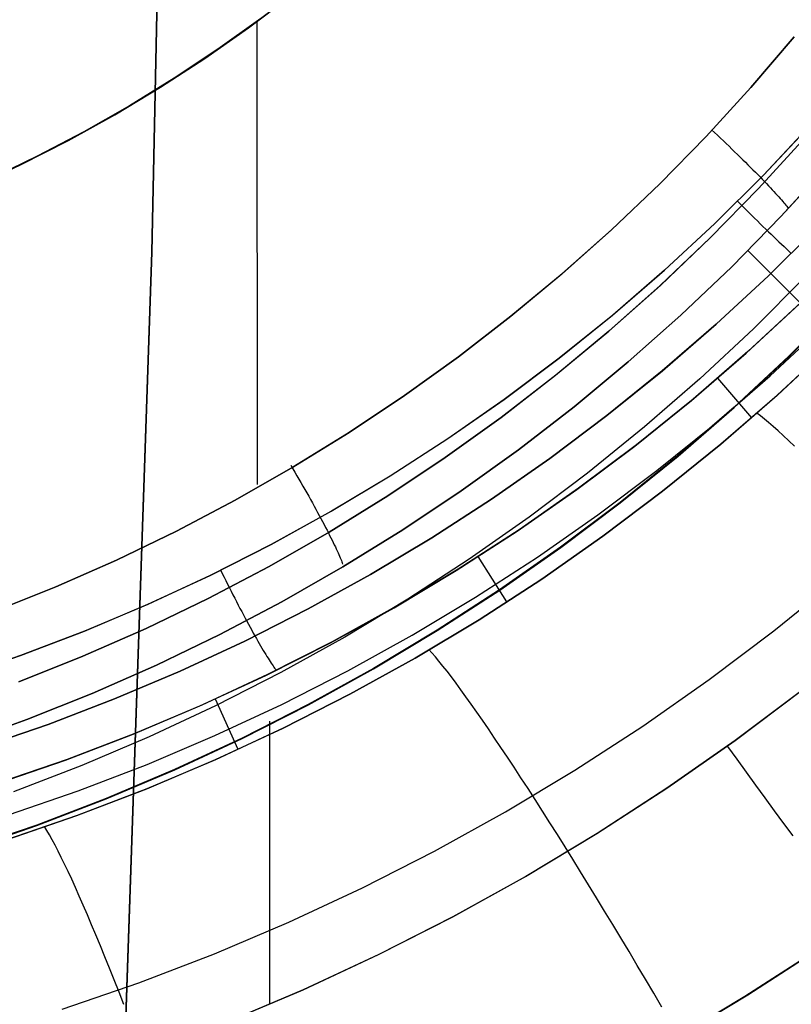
# Model space of a CAD drawing. Header units: millimetres. Extents: x -273 to 273, y -240 to 302.
# Tile 48 of 256: x -158.93 to -152.34, y -171.83 to -163.42. Entities that reach past the tile are written whole.
import ezdxf

# ---------------------------------------------------------------- set-up
doc = ezdxf.new("R2010")
doc.units = ezdxf.units.MM
doc.header["$MEASUREMENT"] = 0
doc.layers.add('IGES level 1', color=7, linetype='Continuous', true_color=0x3e413d)
doc.layers.add('IGES level 2', color=7, linetype='Continuous', true_color=0x008000)

msp = doc.modelspace()

# ---------------------------------------------------------------- linework, layer by layer
at = {"layer": 'IGES level 1'}
for p, q in [((-156.978, -163.4921, 417.9394), (-156.6161, -163.2191, 417.9106)), ((-156.6161, -163.2191, 414.5081), (-156.9779, -163.4921, 414.5368)), ((-156.9779, -163.4921, 414.537), (-156.6161, -163.2191, 414.5083)), ((-156.6161, -163.2191, 417.9108), (-156.9779, -163.4921, 417.9396)), ((-156.8726, -163.4112, 416.6101), (-157.2375, -163.6725, 416.6101)), ((-156.9009, -167.3898, 414.6161), (-156.902, -163.433, 414.5377)), ((-157.3491, -163.7523, 417.9685), (-156.978, -163.4921, 417.9394)), ((-156.9779, -163.4921, 414.5368), (-157.3491, -163.7523, 414.5658)), ((-157.3491, -163.7523, 414.5661), (-156.9779, -163.4921, 414.537)), ((-156.9779, -163.4921, 417.9396), (-157.3491, -163.7523, 417.9687)), ((-152.6873, -164.0003, 414.2719), (-152.3196, -163.5687, 414.2403)), ((-152.3195, -163.5686, 414.2403), (-152.6872, -164.0002, 414.2718)), ((-157.2375, -163.6725, 416.6101), (-157.6112, -163.921, 416.6101)), ((-157.7291, -163.9993, 417.998), (-157.3491, -163.7523, 417.9685)), ((-157.3491, -163.7523, 414.5658), (-157.729, -163.9993, 414.5953)), ((-157.729, -163.9993, 414.5955), (-157.3491, -163.7523, 414.5661)), ((-157.3491, -163.7523, 417.9687), (-157.729, -163.9993, 417.9983)), ((-157.6112, -163.921, 416.6101), (-157.9932, -164.1565, 416.6101)), ((-158.1174, -164.2329, 418.0279), (-157.7291, -163.9993, 417.998)), ((-157.729, -163.9993, 414.5953), (-158.1174, -164.2329, 414.625)), ((-158.1174, -164.2329, 414.6253), (-157.729, -163.9993, 414.5955)), ((-157.729, -163.9993, 417.9983), (-158.1174, -164.2329, 418.0281)), ((-153.0697, -164.4189, 414.3042), (-152.6873, -164.0003, 414.2719)), ((-152.6872, -164.0002, 414.2718), (-153.0696, -164.4188, 414.3041)), ((-157.9932, -164.1565, 416.6101), (-158.3832, -164.3787, 416.6101)), ((-158.5136, -164.4528, 418.058), (-158.1174, -164.2329, 418.0279)), ((-158.1174, -164.2329, 414.625), (-158.5136, -164.4528, 414.6551)), ((-158.5136, -164.4528, 414.6554), (-158.1174, -164.2329, 414.6253)), ((-158.1174, -164.2329, 418.0281), (-158.5136, -164.4528, 418.0582)), ((-158.3832, -164.3787, 416.6101), (-158.7806, -164.5872, 416.6101)), ((-153.0227, -164.3615, 414.3146), (-152.9976, -164.3852, 414.3129)), ((-152.9976, -164.3852, 414.3129), (-152.9726, -164.4089, 414.31)), ((-152.5796, -164.7483, 417.682), (-152.1785, -164.3207, 417.6484)), ((-152.1777, -164.3213, 417.6483), (-152.5788, -164.749, 417.682)), ((-158.9173, -164.6587, 418.0884), (-158.5136, -164.4528, 418.058)), ((-158.5136, -164.4528, 414.6551), (-158.9173, -164.6587, 414.6854)), ((-158.9173, -164.6587, 414.6857), (-158.5136, -164.4528, 414.6554)), ((-158.5136, -164.4528, 418.0582), (-158.9173, -164.6587, 418.0886)), ((-153.4663, -164.824, 414.3372), (-153.0697, -164.4189, 414.3042)), ((-153.0696, -164.4188, 414.3041), (-153.4662, -164.8239, 414.3372)), ((-152.9726, -164.4089, 414.31), (-152.9477, -164.4325, 414.306)), ((-152.9477, -164.4325, 414.306), (-152.9229, -164.4561, 414.3007)), ((-152.9229, -164.4561, 414.3007), (-152.8984, -164.4796, 414.2943)), ((-152.8984, -164.4796, 414.2943), (-152.8741, -164.503, 414.2868)), ((-152.6227, -164.863, 414.0541), (-152.2254, -164.4281, 414.0206)), ((-152.2249, -164.4282, 414.0202), (-152.6222, -164.863, 414.0537)), ((-152.8741, -164.503, 414.2868), (-152.85, -164.5262, 414.278)), ((-152.85, -164.5262, 414.278), (-152.8262, -164.5493, 414.2681)), ((-152.8262, -164.5493, 414.2681), (-152.8027, -164.5722, 414.2571)), ((-158.7806, -164.5872, 416.6101), (-159.1849, -164.7819, 416.6101)), ((-152.8027, -164.5722, 414.2571), (-152.7796, -164.5948, 414.2449)), ((-152.7796, -164.5948, 414.2449), (-152.7568, -164.6172, 414.2317)), ((-152.7568, -164.6172, 414.2317), (-152.7344, -164.6393, 414.2173)), ((-152.7344, -164.6393, 414.2173), (-152.7125, -164.6611, 414.2019)), ((-159.3279, -164.8504, 418.119), (-158.9173, -164.6587, 418.0884)), ((-158.9173, -164.6587, 414.6854), (-159.3279, -164.8504, 414.716)), ((-159.3279, -164.8504, 414.7162), (-158.9173, -164.6587, 414.6857)), ((-158.9173, -164.6587, 418.0886), (-159.3279, -164.8504, 418.1192)), ((-152.7125, -164.6611, 414.2019), (-152.6909, -164.6825, 414.1854)), ((-152.6909, -164.6825, 414.1854), (-152.6699, -164.7036, 414.1679)), ((-152.6699, -164.7036, 414.1679), (-152.6493, -164.7244, 414.1493)), ((-152.6493, -164.7244, 414.1493), (-152.6293, -164.7447, 414.1298)), ((-152.431, -165.1015, 413.5658), (-152.0259, -164.6581, 413.5334)), ((-152.0257, -164.6583, 413.5334), (-152.4309, -165.1017, 413.5657)), ((-152.9953, -165.1617, 417.7164), (-152.5796, -164.7483, 417.682)), ((-152.5788, -164.749, 417.682), (-152.9945, -165.1624, 417.7164)), ((-152.6293, -164.7447, 414.1298), (-152.6098, -164.7645, 414.1092)), ((-152.6098, -164.7645, 414.1092), (-152.5909, -164.7839, 414.0878)), ((-152.5909, -164.7839, 414.0878), (-152.5725, -164.8029, 414.0654)), ((-152.5722, -164.8032, 414.065), (-152.5546, -164.8215, 414.0418)), ((-153.8767, -165.2152, 414.3709), (-153.4663, -164.824, 414.3372)), ((-153.4662, -164.8239, 414.3372), (-153.8766, -165.2151, 414.3709)), ((-153.0347, -165.2838, 414.0883), (-152.6227, -164.863, 414.0541)), ((-152.6222, -164.863, 414.0537), (-153.0343, -165.2839, 414.088)), ((-152.5546, -164.8215, 414.0418), (-152.5376, -164.8393, 414.0178)), ((-152.5376, -164.8393, 414.0178), (-152.5212, -164.8566, 413.9929)), ((-152.5212, -164.8566, 413.9929), (-152.5055, -164.8733, 413.9672)), ((-152.5055, -164.8733, 413.9672), (-152.4905, -164.8894, 413.9408)), ((-152.4905, -164.8894, 413.9408), (-152.4762, -164.9049, 413.9136)), ((-152.8008, -164.972, 417.715), (-152.7767, -164.9964, 417.7146)), ((-152.4762, -164.9049, 413.9136), (-152.4626, -164.9198, 413.8857)), ((-152.4626, -164.9198, 413.8857), (-152.4498, -164.9341, 413.8571)), ((-152.4498, -164.9341, 413.8571), (-152.4377, -164.9477, 413.8279)), ((-152.4377, -164.9477, 413.8279), (-152.4263, -164.9606, 413.7981)), ((-152.4263, -164.9606, 413.7981), (-152.4158, -164.9729, 413.7677)), ((-152.4158, -164.9729, 413.7677), (-152.406, -164.9844, 413.7368)), ((-152.406, -164.9844, 413.7368), (-152.3971, -164.9953, 413.7053)), ((-152.7767, -164.9964, 417.7146), (-152.7526, -165.0206, 417.7153)), ((-152.7526, -165.0206, 417.7153), (-152.7285, -165.0448, 417.7173)), ((-152.7285, -165.0448, 417.7173), (-152.7043, -165.0689, 417.7204)), ((-152.7043, -165.0689, 417.7204), (-152.6803, -165.0928, 417.7246)), ((-152.3971, -164.9953, 413.7053), (-152.3889, -165.0054, 413.6735)), ((-152.3889, -165.0054, 413.6735), (-152.3816, -165.0148, 413.6411)), ((-152.3816, -165.0148, 413.6411), (-152.3751, -165.0234, 413.6085)), ((-152.3751, -165.0234, 413.6085), (-152.3695, -165.0312, 413.5754)), ((-152.8512, -165.5305, 413.5988), (-152.431, -165.1015, 413.5658)), ((-152.4309, -165.1017, 413.5657), (-152.8511, -165.5308, 413.5988)), ((-152.6803, -165.0928, 417.7246), (-152.6563, -165.1166, 417.73)), ((-152.6563, -165.1166, 417.73), (-152.6324, -165.1402, 417.7366)), ((-152.6324, -165.1402, 417.7366), (-152.6086, -165.1635, 417.7443)), ((-154.3003, -165.5918, 414.4052), (-153.8767, -165.2152, 414.3709)), ((-153.8766, -165.2151, 414.3709), (-154.3002, -165.5917, 414.4052)), ((-153.4251, -165.5604, 417.7515), (-152.9953, -165.1617, 417.7164)), ((-152.9945, -165.1624, 417.7164), (-153.4243, -165.5611, 417.7515)), ((-152.6086, -165.1635, 417.7443), (-152.585, -165.1867, 417.7531)), ((-152.585, -165.1867, 417.7531), (-152.5615, -165.2095, 417.7631)), ((-152.5615, -165.2095, 417.7631), (-152.5383, -165.232, 417.7741)), ((-152.1072, -165.1788, 417.886), (-152.5383, -165.608, 417.9217)), ((-152.5383, -165.232, 417.7741), (-152.5153, -165.2543, 417.7863)), ((-152.5378, -165.6081, 417.922), (-152.1066, -165.1789, 417.8864)), ((-153.461, -165.6901, 414.1232), (-153.0347, -165.2838, 414.0883)), ((-153.0343, -165.2839, 414.088), (-153.4606, -165.6902, 414.1229)), ((-152.5153, -165.2543, 417.7863), (-152.4925, -165.2761, 417.7996)), ((-152.4925, -165.2761, 417.7996), (-152.4701, -165.2976, 417.8139)), ((-152.4701, -165.2976, 417.8139), (-152.4479, -165.3187, 417.8293)), ((-152.4479, -165.3187, 417.8293), (-152.4261, -165.3393, 417.8457)), ((-152.0878, -166.0206, 410.282), (-152.7159, -165.3903, 413.6025)), ((-152.4261, -165.3393, 417.8457), (-152.4047, -165.3595, 417.8631)), ((-152.4047, -165.3595, 417.8631), (-152.3837, -165.3792, 417.8815)), ((-152.3837, -165.3792, 417.8815), (-152.3631, -165.3984, 417.9009)), ((-152.3631, -165.3984, 417.9009), (-152.3429, -165.4171, 417.9213)), ((-153.8685, -165.9438, 417.7873), (-153.4251, -165.5604, 417.7515)), ((-153.4243, -165.5611, 417.7515), (-153.8677, -165.9446, 417.7873)), ((-153.286, -165.9448, 413.6326), (-152.8512, -165.5305, 413.5988)), ((-152.8511, -165.5308, 413.5988), (-153.2858, -165.945, 413.6325)), ((-154.7366, -165.9536, 414.4402), (-154.3003, -165.5918, 414.4052)), ((-154.3002, -165.5917, 414.4052), (-154.7365, -165.9535, 414.4402)), ((-152.5383, -165.608, 417.9217), (-152.9841, -166.0219, 417.958)), ((-152.9836, -166.0219, 417.9583), (-152.5378, -165.6081, 417.922)), ((-152.224, -165.6175, 411.6866), (-152.6661, -166.0603, 411.7115)), ((-153.9011, -166.0814, 414.1589), (-153.461, -165.6901, 414.1232)), ((-153.4606, -165.6902, 414.1229), (-153.9007, -166.0815, 414.1586)), ((-152.7269, -166.2692, 418.4905), (-152.2725, -165.8482, 418.4554)), ((-152.2584, -165.8341, 418.4541), (-152.7126, -166.2558, 418.4892)), ((-151.916, -165.8477, 410.2507), (-152.3658, -166.2961, 410.2878)), ((-152.3643, -166.2989, 410.2876), (-151.9145, -165.8504, 410.2506)), ((-155.1852, -166.3, 414.4757), (-154.7366, -165.9536, 414.4402)), ((-154.7365, -165.9535, 414.4402), (-155.1851, -166.2999, 414.4757)), ((-154.3249, -166.3116, 417.8237), (-153.8685, -165.9438, 417.7873)), ((-153.8677, -165.9446, 417.7873), (-154.3241, -166.3124, 417.8236)), ((-153.7348, -166.3437, 413.667), (-153.286, -165.9448, 413.6326)), ((-153.2858, -165.945, 413.6325), (-153.7346, -166.344, 413.6669)), ((-152.9841, -166.0219, 417.958), (-153.4439, -166.42, 417.9951)), ((-153.4434, -166.42, 417.9953), (-152.9836, -166.0219, 417.9583)), ((-152.6661, -166.0603, 411.7115), (-153.1234, -166.4873, 411.7369)), ((-152.5231, -166.4612, 419.5302), (-152.0616, -166.0321, 419.4938)), ((-154.3545, -166.4572, 414.1951), (-153.9011, -166.0814, 414.1589)), ((-153.9007, -166.0815, 414.1586), (-154.3541, -166.4573, 414.1948)), ((-152.4639, -166.6286, 420.1462), (-151.997, -166.1939, 420.1005)), ((-151.9968, -166.1941, 420.1004), (-152.4637, -166.6288, 420.1462)), ((-155.6455, -166.6307, 414.5118), (-155.1852, -166.3, 414.4757)), ((-155.1851, -166.2999, 414.4757), (-155.6454, -166.6306, 414.5117)), ((-154.7938, -166.6633, 417.8606), (-154.3249, -166.3116, 417.8237)), ((-154.3241, -166.3124, 417.8236), (-154.793, -166.664, 417.8606)), ((-153.1957, -166.6741, 418.5262), (-152.7269, -166.2692, 418.4905)), ((-152.7126, -166.2558, 418.4892), (-153.1811, -166.6614, 418.5249)), ((-152.3658, -166.2961, 410.2878), (-152.831, -166.7285, 410.3256)), ((-152.8295, -166.7315, 410.3255), (-152.3643, -166.2989, 410.2876)), ((-154.1971, -166.7269, 413.702), (-153.7348, -166.3437, 413.667)), ((-153.7346, -166.344, 413.6669), (-154.1969, -166.7271, 413.7019)), ((-154.8205, -166.8171, 414.2319), (-154.3545, -166.4572, 414.1951)), ((-154.3541, -166.4573, 414.1948), (-154.8202, -166.8171, 414.2317)), ((-153.4439, -166.42, 417.9951), (-153.9173, -166.8018, 418.0328)), ((-153.9168, -166.8019, 418.033), (-153.4434, -166.42, 417.9953)), ((-153.1234, -166.4873, 411.7369), (-153.5953, -166.8981, 411.7628)), ((-152.9993, -166.8741, 419.5672), (-152.5231, -166.4612, 419.5302)), ((-152.9735, -166.4822, 418.5225), (-152.6816, -166.8207, 420.1908)), ((-156.117, -166.9452, 414.5483), (-155.6455, -166.6307, 414.5118)), ((-155.6454, -166.6306, 414.5117), (-156.1169, -166.9451, 414.5483)), ((-155.2746, -166.9984, 417.8981), (-154.7938, -166.6633, 417.8606)), ((-154.793, -166.664, 417.8606), (-155.2738, -166.9992, 417.898)), ((-153.1811, -166.6614, 418.5249), (-153.6634, -167.0505, 418.5612)), ((-152.9456, -167.0467, 420.1929), (-152.4639, -166.6286, 420.1462)), ((-152.4637, -166.6288, 420.1462), (-152.9454, -167.0469, 420.1928)), ((-154.6723, -167.0938, 413.7375), (-154.1971, -166.7269, 413.702)), ((-154.1969, -166.7271, 413.7019), (-154.6722, -167.0941, 413.7375)), ((-153.6783, -167.0625, 418.5625), (-153.1957, -166.6741, 418.5262)), ((-152.831, -166.7285, 410.3256), (-153.3108, -167.1444, 410.3641)), ((-153.3094, -167.1475, 410.364), (-152.8295, -166.7315, 410.3255)), ((-155.2987, -167.1606, 414.2693), (-154.8205, -166.8171, 414.2319)), ((-154.8202, -166.8171, 414.2317), (-155.2984, -167.1606, 414.2691)), ((-153.9173, -166.8018, 418.0328), (-154.4036, -167.1669, 418.071)), ((-154.4032, -167.167, 418.0712), (-153.9168, -166.8019, 418.033)), ((-152.6059, -166.8047, 420.3177), (-152.6364, -166.7813, 420.1865)), ((-152.5725, -166.8316, 420.4475), (-152.6059, -166.8047, 420.3177)), ((-152.5362, -166.8618, 420.5759), (-152.5725, -166.8316, 420.4475)), ((-153.5953, -166.8981, 411.7628), (-154.0812, -167.2921, 411.7891)), ((-153.4895, -167.2701, 419.6049), (-152.9993, -166.8741, 419.5672)), ((-152.4972, -166.8954, 420.7025), (-152.5362, -166.8618, 420.5759)), ((-152.4554, -166.9323, 420.8274), (-152.4972, -166.8954, 420.7025)), ((-156.599, -167.2432, 414.5852), (-156.117, -166.9452, 414.5483)), ((-156.1169, -166.9451, 414.5483), (-156.5989, -167.2431, 414.5852)), ((-155.7667, -167.3166, 417.936), (-155.2746, -166.9984, 417.8981)), ((-155.2738, -166.9992, 417.898), (-155.766, -167.3174, 417.936)), ((-152.411, -166.9725, 420.9502), (-152.4554, -166.9323, 420.8274)), ((-152.3639, -167.0159, 421.071), (-152.411, -166.9725, 420.9502)), ((-154.174, -167.4338, 418.5994), (-153.6783, -167.0625, 418.5625)), ((-153.6634, -167.0505, 418.5612), (-154.159, -167.4225, 418.5981)), ((-153.4415, -167.4477, 420.2404), (-152.9456, -167.0467, 420.1929)), ((-152.9454, -167.0469, 420.1928), (-153.4413, -167.4479, 420.2403)), ((-152.3142, -167.0625, 421.1896), (-152.3639, -167.0159, 421.071)), ((-155.7885, -167.4873, 414.3072), (-155.2987, -167.1606, 414.2693)), ((-155.2984, -167.1606, 414.2691), (-155.7882, -167.4874, 414.307)), ((-155.16, -167.444, 413.7736), (-154.6723, -167.0938, 413.7375)), ((-154.6722, -167.0941, 413.7375), (-155.1599, -167.4443, 413.7735)), ((-154.4036, -167.1669, 418.071), (-154.9024, -167.5149, 418.1099)), ((-154.902, -167.515, 418.1101), (-154.4032, -167.167, 418.0712)), ((-153.3108, -167.1444, 410.3641), (-153.8049, -167.5434, 410.4033)), ((-153.8034, -167.5466, 410.4032), (-153.3094, -167.1475, 410.364)), ((-157.091, -167.5243, 414.6226), (-156.599, -167.2432, 414.5852)), ((-156.5989, -167.2431, 414.5852), (-157.0909, -167.5242, 414.6226)), ((-156.615, -167.2251, 414.5949), (-156.5975, -167.2549, 414.5938)), ((-156.5975, -167.2549, 414.5938), (-156.5801, -167.2847, 414.5915)), ((-156.5801, -167.2847, 414.5915), (-156.5629, -167.3145, 414.588)), ((-156.5629, -167.3145, 414.588), (-156.5458, -167.3441, 414.5833)), ((-156.2696, -167.6174, 417.9744), (-155.7667, -167.3166, 417.936)), ((-155.766, -167.3174, 417.936), (-156.2689, -167.6182, 417.9744)), ((-154.0812, -167.2921, 411.7891), (-154.5806, -167.6689, 411.8158)), ((-153.9932, -167.6487, 419.6432), (-153.4895, -167.2701, 419.6049)), ((-156.5458, -167.3441, 414.5833), (-156.5288, -167.3737, 414.5775)), ((-156.5288, -167.3737, 414.5775), (-156.512, -167.4031, 414.5704)), ((-156.512, -167.4031, 414.5704), (-156.4954, -167.4323, 414.5622)), ((-154.159, -167.4225, 418.5981), (-154.6672, -167.777, 418.6356)), ((-156.4954, -167.4323, 414.5622), (-156.479, -167.4613, 414.5529)), ((-156.479, -167.4613, 414.5529), (-156.4629, -167.49, 414.5424)), ((-156.4629, -167.49, 414.5424), (-156.447, -167.5185, 414.5308)), ((-156.2893, -167.7969, 414.3455), (-155.7885, -167.4873, 414.3072)), ((-155.7882, -167.4874, 414.307), (-156.2889, -167.7969, 414.3454)), ((-155.6594, -167.7771, 413.8102), (-155.16, -167.444, 413.7736)), ((-155.1599, -167.4443, 413.7735), (-155.6593, -167.7774, 413.8101)), ((-154.6823, -167.7876, 418.6369), (-154.174, -167.4338, 418.5994)), ((-153.951, -167.8312, 420.2887), (-153.4415, -167.4477, 420.2404)), ((-153.4413, -167.4479, 420.2403), (-153.9508, -167.8314, 420.2886)), ((-157.5924, -167.7882, 414.6603), (-157.091, -167.5243, 414.6226)), ((-157.0909, -167.5242, 414.6226), (-157.5923, -167.7881, 414.6603)), ((-156.447, -167.5185, 414.5308), (-156.4314, -167.5466, 414.5181)), ((-156.4314, -167.5466, 414.5181), (-156.4161, -167.5744, 414.5042)), ((-156.4161, -167.5744, 414.5042), (-156.4011, -167.6017, 414.4893)), ((-154.9024, -167.5149, 418.1099), (-155.4129, -167.8453, 418.1492)), ((-155.4125, -167.8453, 418.1494), (-154.902, -167.515, 418.1101)), ((-153.8049, -167.5434, 410.4033), (-154.3125, -167.9248, 410.4431)), ((-154.3111, -167.9281, 410.443), (-153.8034, -167.5466, 410.4032)), ((-156.7826, -167.9006, 418.0132), (-156.2696, -167.6174, 417.9744)), ((-156.2689, -167.6182, 417.9744), (-156.782, -167.9014, 418.0131)), ((-156.4011, -167.6017, 414.4893), (-156.3865, -167.6286, 414.4733)), ((-156.3865, -167.6286, 414.4733), (-156.3722, -167.6551, 414.4563)), ((-156.3722, -167.6551, 414.4563), (-156.3582, -167.6811, 414.4382)), ((-154.5806, -167.6689, 411.8158), (-155.0928, -168.0281, 411.8428)), ((-154.5097, -168.0096, 419.6821), (-153.9932, -167.6487, 419.6432)), ((-156.3582, -167.6811, 414.4382), (-156.3446, -167.7066, 414.4192)), ((-156.3446, -167.7066, 414.4192), (-156.3315, -167.7315, 414.3991)), ((-156.3315, -167.7315, 414.3991), (-156.3187, -167.7558, 414.3781)), ((-156.3187, -167.7558, 414.3781), (-156.3064, -167.7795, 414.3562)), ((-158.1027, -168.0346, 414.6982), (-157.5924, -167.7882, 414.6603)), ((-157.5923, -167.7881, 414.6603), (-158.1026, -168.0345, 414.6982)), ((-156.8004, -168.0889, 414.3843), (-156.2893, -167.7969, 414.3455)), ((-156.2889, -167.7969, 414.3454), (-156.8001, -168.0889, 414.3841)), ((-156.3062, -167.7799, 414.3558), (-156.2947, -167.8022, 414.3337)), ((-156.2947, -167.8022, 414.3337), (-156.2837, -167.8239, 414.3108)), ((-156.2837, -167.8239, 414.3108), (-156.273, -167.8449, 414.2871)), ((-156.1701, -168.0928, 413.8471), (-155.6594, -167.7771, 413.8102)), ((-155.6593, -167.7774, 413.8101), (-156.17, -168.093, 413.8471)), ((-155.2026, -168.1236, 418.6748), (-154.6823, -167.7876, 418.6369)), ((-154.6672, -167.777, 418.6356), (-155.1874, -168.1137, 418.6735)), ((-154.4735, -168.1966, 420.3376), (-153.951, -167.8312, 420.2887)), ((-153.9508, -167.8314, 420.2886), (-154.4734, -168.1968, 420.3376)), ((-157.3052, -168.1657, 418.0523), (-156.7826, -167.9006, 418.0132)), ((-156.782, -167.9014, 418.0131), (-157.3046, -168.1666, 418.0522)), ((-156.273, -167.8449, 414.2871), (-156.2629, -167.8653, 414.2626)), ((-156.2629, -167.8653, 414.2626), (-156.2532, -167.885, 414.2374)), ((-156.2532, -167.885, 414.2374), (-156.244, -167.9039, 414.2114)), ((-156.244, -167.9039, 414.2114), (-156.2352, -167.9222, 414.1848)), ((-156.2352, -167.9222, 414.1848), (-156.227, -167.9396, 414.1575)), ((-155.4129, -167.8453, 418.1492), (-155.9345, -168.1577, 418.189)), ((-155.9342, -168.1577, 418.1891), (-155.4125, -167.8453, 418.1494)), ((-154.3125, -167.9248, 410.4431), (-154.833, -168.2883, 410.4835)), ((-154.8317, -168.2917, 410.4834), (-154.3111, -167.9281, 410.443)), ((-156.227, -167.9396, 414.1575), (-156.2192, -167.9563, 414.1296)), ((-156.2192, -167.9563, 414.1296), (-156.212, -167.9722, 414.1011)), ((-156.212, -167.9722, 414.1011), (-156.2053, -167.9873, 414.072)), ((-156.2053, -167.9873, 414.072), (-156.1991, -168.0015, 414.0424)), ((-156.1991, -168.0015, 414.0424), (-156.1935, -168.0149, 414.0123)), ((-155.0384, -168.3523, 419.7214), (-154.5097, -168.0096, 419.6821)), ((-155.02, -168.0043, 418.6715), (-154.7731, -168.3909, 420.3835)), ((-158.6211, -168.2632, 414.7365), (-158.1027, -168.0346, 414.6982)), ((-158.1026, -168.0345, 414.6982), (-158.621, -168.2631, 414.7365)), ((-157.3213, -168.3631, 414.4234), (-156.8004, -168.0889, 414.3843)), ((-156.8001, -168.0889, 414.3841), (-157.3211, -168.3631, 414.4232)), ((-156.6913, -168.3905, 413.8845), (-156.1701, -168.0928, 413.8471)), ((-156.17, -168.093, 413.8471), (-156.6912, -168.3908, 413.8844)), ((-156.1935, -168.0149, 414.0123), (-156.1883, -168.0275, 413.9818)), ((-156.1883, -168.0275, 413.9818), (-156.1838, -168.0392, 413.9508)), ((-156.1838, -168.0392, 413.9508), (-156.1798, -168.0499, 413.9194)), ((-156.1798, -168.0499, 413.9194), (-156.1763, -168.0598, 413.8876)), ((-156.1763, -168.0598, 413.8876), (-156.1734, -168.0688, 413.8556)), ((-155.0928, -168.0281, 411.8428), (-155.6173, -168.3691, 411.8702)), ((-157.8366, -168.4125, 418.0917), (-157.3052, -168.1657, 418.0523)), ((-157.3046, -168.1666, 418.0522), (-157.836, -168.4134, 418.0916)), ((-157.2161, -168.1188, 418.0531), (-157.2009, -168.1495, 418.0534)), ((-157.2009, -168.1495, 418.0534), (-157.1857, -168.1801, 418.0548)), ((-157.1857, -168.1801, 418.0548), (-157.1705, -168.2106, 418.0573)), ((-155.9345, -168.1577, 418.189), (-156.4667, -168.4517, 418.2292)), ((-156.4664, -168.4518, 418.2293), (-155.9342, -168.1577, 418.1891)), ((-155.7342, -168.4412, 418.7131), (-155.2026, -168.1236, 418.6748)), ((-155.1874, -168.1137, 418.6735), (-155.7189, -168.432, 418.7118)), ((-159.1472, -168.4736, 414.7749), (-158.6211, -168.2632, 414.7365)), ((-158.621, -168.2631, 414.7365), (-159.1471, -168.4736, 414.7749)), ((-157.1705, -168.2106, 418.0573), (-157.1552, -168.241, 418.0611)), ((-157.1552, -168.241, 418.0611), (-157.14, -168.2712, 418.066)), ((-155.0085, -168.5436, 420.3873), (-154.4735, -168.1966, 420.3376)), ((-154.4734, -168.1968, 420.3376), (-155.0083, -168.5437, 420.3872)), ((-152.4919, -168.638, 422.4499), (-151.9544, -168.2026, 422.4022)), ((-157.14, -168.2712, 418.066), (-157.1247, -168.3013, 418.072)), ((-157.1247, -168.3013, 418.072), (-157.1095, -168.3311, 418.0792)), ((-157.1095, -168.3311, 418.0792), (-157.0943, -168.3606, 418.0875)), ((-154.833, -168.2883, 410.4835), (-155.3659, -168.6335, 410.5245)), ((-155.3646, -168.637, 410.5244), (-154.8317, -168.2917, 410.4834)), ((-158.3763, -168.6406, 418.1313), (-157.8366, -168.4125, 418.0917)), ((-157.836, -168.4134, 418.0916), (-158.3757, -168.6415, 418.1313)), ((-157.8514, -168.619, 414.4628), (-157.3213, -168.3631, 414.4234)), ((-157.3211, -168.3631, 414.4232), (-157.8512, -168.619, 414.4627)), ((-157.2225, -168.67, 413.9222), (-156.6913, -168.3905, 413.8845)), ((-156.6912, -168.3908, 413.8844), (-157.2225, -168.6703, 413.9222)), ((-157.0943, -168.3606, 418.0875), (-157.0792, -168.3898, 418.097)), ((-157.0792, -168.3898, 418.097), (-157.0642, -168.4186, 418.1076)), ((-157.0642, -168.4186, 418.1076), (-157.0493, -168.4471, 418.1192)), ((-155.7189, -168.432, 418.7118), (-156.2612, -168.7316, 418.7506)), ((-155.6173, -168.3691, 411.8702), (-156.1533, -168.6916, 411.8979)), ((-155.5787, -168.6763, 419.7612), (-155.0384, -168.3523, 419.7214)), ((-157.0493, -168.4471, 418.1192), (-157.0345, -168.4752, 418.132)), ((-157.0345, -168.4752, 418.132), (-157.0199, -168.5029, 418.1458)), ((-157.0199, -168.5029, 418.1458), (-157.0054, -168.53, 418.1607)), ((-156.4667, -168.4517, 418.2292), (-157.0088, -168.727, 418.2697)), ((-157.0085, -168.7271, 418.2698), (-156.4664, -168.4518, 418.2293)), ((-156.2765, -168.7401, 418.7519), (-155.7342, -168.4412, 418.7131)), ((-157.0054, -168.53, 418.1607), (-156.9911, -168.5567, 418.1767)), ((-156.9911, -168.5567, 418.1767), (-156.9769, -168.5828, 418.1937)), ((-156.9769, -168.5828, 418.1937), (-156.963, -168.6084, 418.2116)), ((-155.5551, -168.8716, 420.4375), (-155.0085, -168.5436, 420.3873)), ((-155.0083, -168.5437, 420.3872), (-155.555, -168.8718, 420.4374)), ((-158.9236, -168.8498, 418.1712), (-158.3763, -168.6406, 418.1313)), ((-158.3757, -168.6415, 418.1313), (-158.9231, -168.8507, 418.1711)), ((-158.3901, -168.8564, 414.5025), (-157.8514, -168.619, 414.4628)), ((-157.8512, -168.619, 414.4627), (-158.3898, -168.8564, 414.5024)), ((-157.7631, -168.931, 413.9603), (-157.2225, -168.67, 413.9222)), ((-157.2225, -168.6703, 413.9222), (-157.7631, -168.9313, 413.9602)), ((-156.963, -168.6084, 418.2116), (-156.9493, -168.6334, 418.2306)), ((-156.9493, -168.6334, 418.2306), (-156.9358, -168.6577, 418.2505)), ((-156.9358, -168.6577, 418.2505), (-156.9226, -168.6814, 418.2713)), ((-156.9223, -168.682, 418.2719), (-156.9097, -168.7045, 418.2931)), ((-156.13, -168.9813, 419.8014), (-155.5787, -168.6763, 419.7612)), ((-155.3659, -168.6335, 410.5245), (-155.9105, -168.9598, 410.5659)), ((-155.9093, -168.9634, 410.5658), (-155.3646, -168.637, 410.5244)), ((-153.0443, -169.0544, 422.4983), (-152.4919, -168.638, 422.4499)), ((-157.0088, -168.727, 418.2697), (-157.5601, -168.9833, 418.3105)), ((-157.5599, -168.9834, 418.3106), (-157.0085, -168.7271, 418.2698)), ((-156.9097, -168.7045, 418.2931), (-156.8974, -168.7262, 418.3152)), ((-156.8974, -168.7262, 418.3152), (-156.8853, -168.7472, 418.3381)), ((-156.8853, -168.7472, 418.3381), (-156.8736, -168.7675, 418.3617)), ((-156.8736, -168.7675, 418.3617), (-156.8621, -168.7871, 418.3862)), ((-156.8289, -169.02, 418.791), (-156.2765, -168.7401, 418.7519)), ((-156.2612, -168.7316, 418.7506), (-156.8136, -169.0121, 418.7897)), ((-156.1533, -168.6916, 411.8979), (-156.7003, -168.9951, 411.9258)), ((-159.4778, -169.0398, 418.2112), (-158.9236, -168.8498, 418.1712)), ((-158.9231, -168.8507, 418.1711), (-159.4773, -169.0407, 418.2111)), ((-156.8621, -168.7871, 418.3862), (-156.851, -168.8059, 418.4113)), ((-156.851, -168.8059, 418.4113), (-156.8402, -168.824, 418.4372)), ((-156.8402, -168.824, 418.4372), (-156.8298, -168.8412, 418.4638)), ((-156.8298, -168.8412, 418.4638), (-156.8197, -168.8576, 418.491)), ((-155.4105, -168.8281, 420.5765), (-155.4371, -168.7991, 420.443)), ((-155.3816, -168.8611, 420.7086), (-155.4105, -168.8281, 420.5765)), ((-158.9366, -169.075, 414.5424), (-158.3901, -168.8564, 414.5025)), ((-158.3898, -168.8564, 414.5024), (-158.9363, -169.075, 414.5423)), ((-158.3124, -169.1731, 413.9985), (-157.7631, -168.931, 413.9603)), ((-157.7631, -168.9313, 413.9602), (-158.3123, -169.1734, 413.9985)), ((-156.8197, -168.8576, 418.491), (-156.81, -168.8731, 418.5188)), ((-156.81, -168.8731, 418.5188), (-156.8007, -168.8878, 418.5473)), ((-156.8007, -168.8878, 418.5473), (-156.7917, -168.9016, 418.5763)), ((-156.7917, -168.9016, 418.5763), (-156.7832, -168.9146, 418.6058)), ((-156.7832, -168.9146, 418.6058), (-156.7751, -168.9266, 418.6358)), ((-156.7751, -168.9266, 418.6358), (-156.7674, -168.9377, 418.6663)), ((-156.1128, -169.1804, 420.4883), (-155.5551, -168.8716, 420.4375)), ((-155.555, -168.8718, 420.4374), (-156.1127, -169.1806, 420.4882)), ((-155.3505, -168.8981, 420.8391), (-155.3816, -168.8611, 420.7086)), ((-155.3173, -168.9391, 420.9679), (-155.3505, -168.8981, 420.8391)), ((-157.5601, -168.9833, 418.3105), (-158.12, -169.2203, 418.3517)), ((-158.1198, -169.2203, 418.3517), (-157.5599, -168.9834, 418.3106)), ((-157.3907, -169.2805, 418.8303), (-156.8289, -169.02, 418.791)), ((-156.8136, -169.0121, 418.7897), (-157.3753, -169.2732, 418.829)), ((-156.7003, -168.9951, 411.9258), (-157.2575, -169.2794, 411.954)), ((-156.7674, -168.9377, 418.6663), (-156.7601, -168.9479, 418.6972)), ((-156.7601, -168.9479, 418.6972), (-156.7533, -168.9571, 418.7285)), ((-156.7533, -168.9571, 418.7285), (-156.7469, -168.9653, 418.7601)), ((-156.7469, -168.9653, 418.7601), (-156.7409, -168.9727, 418.7921)), ((-156.6916, -169.2668, 419.8419), (-156.13, -168.9813, 419.8014)), ((-155.9105, -168.9598, 410.5659), (-156.4661, -169.2669, 410.6077)), ((-156.4649, -169.2706, 410.6076), (-155.9093, -168.9634, 410.5658)), ((-155.2819, -168.984, 421.0948), (-155.3173, -168.9391, 420.9679)), ((-155.2444, -169.0328, 421.2196), (-155.2819, -168.984, 421.0948)), ((-155.2049, -169.0853, 421.3423), (-155.2444, -169.0328, 421.2196)), ((-155.1633, -169.1416, 421.4626), (-155.2049, -169.0853, 421.3423)), ((-153.6108, -169.4513, 422.5474), (-153.0443, -169.0544, 422.4983)), ((-158.8697, -169.396, 414.037), (-158.3124, -169.1731, 413.9985)), ((-158.3123, -169.1734, 413.9985), (-158.8696, -169.3963, 414.0369)), ((-156.681, -169.4695, 420.5395), (-156.1128, -169.1804, 420.4883)), ((-156.1127, -169.1806, 420.4882), (-156.6808, -169.4697, 420.5394)), ((-155.1199, -169.2016, 421.5804), (-155.1633, -169.1416, 421.4626)), ((-152.8232, -169.5753, 410.3809), (-152.2552, -169.1479, 410.3365)), ((-152.2542, -169.1478, 410.3365), (-152.8221, -169.5752, 410.3808)), ((-158.12, -169.2203, 418.3517), (-158.6878, -169.4376, 418.393)), ((-158.6876, -169.4376, 418.393), (-158.1198, -169.2203, 418.3517)), ((-157.3753, -169.2732, 418.829), (-157.9458, -169.5147, 418.8687)), ((-157.2627, -169.5327, 419.8828), (-156.6916, -169.2668, 419.8419)), ((-157.2618, -169.2185, 418.828), (-157.0673, -169.6476, 420.5863)), ((-156.4661, -169.2669, 410.6077), (-157.032, -169.5545, 410.6499)), ((-157.0309, -169.5583, 410.6498), (-156.4649, -169.2706, 410.6076)), ((-155.0745, -169.2652, 421.6956), (-155.1199, -169.2016, 421.5804)), ((-155.0273, -169.3323, 421.808), (-155.0745, -169.2652, 421.6956)), ((-157.9612, -169.5212, 418.87), (-157.3907, -169.2805, 418.8303)), ((-157.2575, -169.2794, 411.954), (-157.8243, -169.544, 411.9824)), ((-154.9783, -169.4028, 421.9176), (-155.0273, -169.3323, 421.808)), ((-159.4343, -169.5994, 414.0757), (-158.8697, -169.396, 414.037)), ((-158.8696, -169.3963, 414.0369), (-159.4343, -169.5997, 414.0756)), ((-158.6878, -169.4376, 418.393), (-159.2628, -169.635, 418.4345)), ((-159.2626, -169.635, 418.4345), (-158.6876, -169.4376, 418.393)), ((-156.7948, -171.826, 410.6888), (-156.7957, -169.4108, 410.6409)), ((-154.9275, -169.4767, 422.024), (-154.9783, -169.4028, 421.9176)), ((-158.5397, -169.742, 418.9098), (-157.9612, -169.5212, 418.87)), ((-157.9458, -169.5147, 418.8687), (-158.5244, -169.7361, 418.9085)), ((-157.2588, -169.7386, 420.5911), (-156.681, -169.4695, 420.5395)), ((-156.6808, -169.4697, 420.5394), (-157.2587, -169.7388, 420.5911)), ((-154.8752, -169.5538, 422.1274), (-154.9275, -169.4767, 422.024)), ((-154.1908, -169.828, 422.5972), (-153.6108, -169.4513, 422.5474)), ((-157.8243, -169.544, 411.9824), (-158.4, -169.7887, 412.0109)), ((-157.8427, -169.7785, 419.9239), (-157.2627, -169.5327, 419.8828)), ((-157.032, -169.5545, 410.6499), (-157.6077, -169.8222, 410.6924)), ((-157.6066, -169.826, 410.6923), (-157.0309, -169.5583, 410.6498)), ((-154.8212, -169.6342, 422.2274), (-154.8752, -169.5538, 422.1274)), ((-153.4056, -169.9827, 410.4259), (-152.8232, -169.5753, 410.3809)), ((-152.8221, -169.5752, 410.3808), (-153.4045, -169.9826, 410.4258)), ((-154.7656, -169.7176, 422.324), (-154.8212, -169.6342, 422.2274)), ((-152.8878, -169.625, 410.4028), (-152.8083, -169.7356, 410.4024)), ((-159.1255, -169.9425, 418.9498), (-158.5397, -169.742, 418.9098)), ((-158.5244, -169.7361, 418.9085), (-159.1103, -169.9372, 418.9485)), ((-157.8457, -169.9874, 420.6431), (-157.2588, -169.7386, 420.5911)), ((-157.2587, -169.7388, 420.5911), (-157.8455, -169.9876, 420.6431)), ((-154.7086, -169.8039, 422.4171), (-154.7656, -169.7176, 422.324)), ((-152.8083, -169.7356, 410.4024), (-152.7286, -169.8459, 410.4067)), ((-158.4, -169.7887, 412.0109), (-158.9839, -170.013, 412.0396)), ((-158.4309, -170.0039, 419.9653), (-157.8427, -169.7785, 419.9239)), ((-157.6077, -169.8222, 410.6924), (-158.1922, -170.0696, 410.7352)), ((-158.1912, -170.0735, 410.7352), (-157.6066, -169.826, 410.6923)), ((-154.7836, -170.1843, 422.6476), (-154.1908, -169.828, 422.5972)), ((-154.6503, -169.8932, 422.5065), (-154.7086, -169.8039, 422.4171)), ((-152.7286, -169.8459, 410.4067), (-152.6487, -169.9559, 410.4156)), ((-154.5905, -169.9851, 422.5922), (-154.6503, -169.8932, 422.5065)), ((-159.0267, -170.2086, 420.0067), (-158.4309, -170.0039, 419.9653)), ((-158.4408, -170.2156, 420.6954), (-157.8457, -169.9874, 420.6431)), ((-157.8455, -169.9876, 420.6431), (-158.4407, -170.2158, 420.6954)), ((-154.5296, -170.0798, 422.674), (-154.5905, -169.9851, 422.5922)), ((-154.0018, -170.3696, 410.4714), (-153.4056, -169.9827, 410.4259)), ((-153.4045, -169.9826, 410.4258), (-154.0007, -170.3695, 410.4714)), ((-152.6487, -169.9559, 410.4156), (-152.5689, -170.0655, 410.4291)), ((-158.1922, -170.0696, 410.7352), (-158.785, -170.2964, 410.7782)), ((-158.7841, -170.3004, 410.7782), (-158.1912, -170.0735, 410.7352)), ((-154.4674, -170.177, 422.7519), (-154.5296, -170.0798, 422.674)), ((-152.5689, -170.0655, 410.4291), (-152.4891, -170.1744, 410.4473)), ((-155.3884, -170.5197, 422.6985), (-154.7836, -170.1843, 422.6476)), ((-154.4041, -170.2765, 422.8257), (-154.4674, -170.177, 422.7519)), ((-152.4891, -170.1744, 410.4473), (-152.4095, -170.2826, 410.47)), ((-159.0435, -170.4228, 420.7479), (-158.4408, -170.2156, 420.6954)), ((-158.4407, -170.2158, 420.6954), (-159.0434, -170.423, 420.7479)), ((-154.3399, -170.3784, 422.8954), (-154.4041, -170.2765, 422.8257)), ((-158.785, -170.2964, 410.7782), (-159.3854, -170.5025, 410.8214)), ((-159.3846, -170.5065, 410.8214), (-158.7841, -170.3004, 410.7782)), ((-158.6982, -170.3428, 420.8605), (-158.7188, -170.3096, 420.7282)), ((-158.6762, -170.3803, 420.9913), (-158.6982, -170.3428, 420.8605)), ((-152.4095, -170.2826, 410.47), (-152.3302, -170.3899, 410.4972)), ((-158.6529, -170.4221, 421.1207), (-158.6762, -170.3803, 420.9913)), ((-158.6282, -170.4681, 421.2483), (-158.6529, -170.4221, 421.1207)), ((-154.6111, -170.7354, 410.5176), (-154.0018, -170.3696, 410.4714)), ((-154.0007, -170.3695, 410.4714), (-154.61, -170.7354, 410.5175)), ((-154.2746, -170.4825, 422.9609), (-154.3399, -170.3784, 422.8954)), ((-158.6023, -170.5183, 421.3741), (-158.6282, -170.4681, 421.2483)), ((-158.5751, -170.5727, 421.4978), (-158.6023, -170.5183, 421.3741)), ((-156.0046, -170.8337, 422.7499), (-155.3884, -170.5197, 422.6985)), ((-154.2085, -170.5886, 423.022), (-154.2746, -170.4825, 422.9609)), ((-158.5466, -170.6311, 421.6195), (-158.5751, -170.5727, 421.4978)), ((-154.1416, -170.6966, 423.0788), (-154.2085, -170.5886, 423.022)), ((-158.517, -170.6935, 421.7388), (-158.5466, -170.6311, 421.6195)), ((-158.4861, -170.7598, 421.8557), (-158.517, -170.6935, 421.7388)), ((-154.074, -170.8064, 423.1312), (-154.1416, -170.6966, 423.0788)), ((-158.4542, -170.83, 421.9701), (-158.4861, -170.7598, 421.8557)), ((-155.2328, -171.0799, 410.5642), (-154.6111, -170.7354, 410.5176)), ((-154.61, -170.7354, 410.5175), (-155.2316, -171.0798, 410.5641)), ((-158.4212, -170.9039, 422.0817), (-158.4542, -170.83, 421.9701)), ((-156.6313, -171.1259, 422.8017), (-156.0046, -170.8337, 422.7499)), ((-154.0057, -170.9179, 423.179), (-154.074, -170.8064, 423.1312)), ((-158.3871, -170.9814, 422.1905), (-158.4212, -170.9039, 422.0817)), ((-153.9369, -171.0308, 423.2223), (-154.0057, -170.9179, 423.179)), ((-158.352, -171.0626, 422.2963), (-158.3871, -170.9814, 422.1905)), ((-153.8676, -171.1452, 423.2609), (-153.9369, -171.0308, 423.2223)), ((-158.3159, -171.1472, 422.3991), (-158.352, -171.0626, 422.2963)), ((-155.866, -171.4024, 410.6112), (-155.2328, -171.0799, 410.5642)), ((-155.2316, -171.0798, 410.5641), (-155.8648, -171.4024, 410.6112)), ((-158.2789, -171.2352, 422.4986), (-158.3159, -171.1472, 422.3991)), ((-157.2677, -171.3961, 422.8538), (-156.6313, -171.1259, 422.8017)), ((-153.798, -171.2608, 423.2949), (-153.8676, -171.1452, 423.2609)), ((-158.241, -171.3264, 422.5948), (-158.2789, -171.2352, 422.4986)), ((-153.728, -171.3775, 423.3242), (-153.798, -171.2608, 423.2949)), ((-158.2023, -171.4209, 422.6875), (-158.241, -171.3264, 422.5948)), ((-152.0909, -171.3417, 423.2913), (-152.7383, -171.7604, 423.3408)), ((-152.7126, -171.7456, 423.3387), (-152.0653, -171.3258, 423.2892)), ((-158.1628, -171.5184, 422.7767), (-158.2023, -171.4209, 422.6875)), ((-157.9133, -171.6439, 422.9062), (-157.2677, -171.3961, 422.8538)), ((-156.51, -171.7028, 410.6587), (-155.866, -171.4024, 410.6112)), ((-155.8648, -171.4024, 410.6112), (-156.5088, -171.7027, 410.6586)), ((-153.6579, -171.4952, 423.3487), (-153.728, -171.3775, 423.3242)), ((-158.1226, -171.6188, 422.8622), (-158.1628, -171.5184, 422.7767)), ((-153.5876, -171.6137, 423.3685), (-153.6579, -171.4952, 423.3487)), ((-158.0816, -171.722, 422.9439), (-158.1226, -171.6188, 422.8622)), ((-153.5173, -171.7328, 423.3835), (-153.5876, -171.6137, 423.3685)), ((-158.567, -171.869, 422.9589), (-157.9133, -171.6439, 422.9062)), ((-157.1641, -171.9805, 410.7064), (-156.51, -171.7028, 410.6587)), ((-156.5088, -171.7027, 410.6586), (-157.1628, -171.9805, 410.7063)), ((-158.0401, -171.8279, 423.0218), (-158.0816, -171.722, 422.9439)), ((-153.447, -171.8525, 423.3937), (-153.5173, -171.7328, 423.3835)), ((-152.7383, -171.7604, 423.3408), (-153.3999, -172.1564, 423.3909)), ((-153.3741, -172.1426, 423.3888), (-152.7126, -171.7456, 423.3387))]:
    msp.add_line(p, q, dxfattribs=at)
at = {"layer": 'IGES level 2', "color": 31, "true_color": 0xfabe47}
for p, q in [((-157.8029, -165.4056, 478.442), (-157.2805, -140.3481, 478.0094)), ((-157.2805, -140.3481, 478.0094), (-157.8029, -165.4056, 478.442)), ((-158.7809, -194.4585, 478.2648), (-157.8029, -165.4056, 478.442)), ((-157.8029, -165.4056, 478.442), (-158.7809, -194.4585, 478.2648))]:
    msp.add_line(p, q, dxfattribs=at)

doc.saveas('drawing.dxf')
